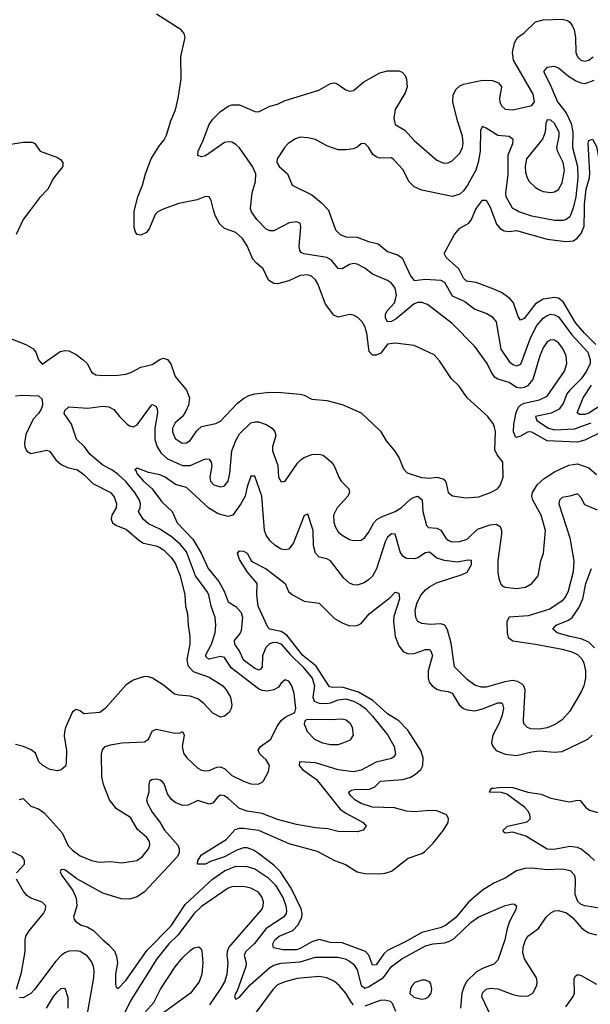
# Model space of a CAD drawing. Header units: inches. Extents: x 1954678 to 2060271, y 904822 to 1016299.
# Tile 176 of 256: x 1963892 to 1966898, y 975811 to 981003. Entities that reach past the tile are written whole.
import ezdxf

# ---------------------------------------------------------------- set-up
doc = ezdxf.new("R2010")
doc.units = ezdxf.units.IN
doc.header["$MEASUREMENT"] = 0
doc.layers.add('B9967', color=7, linetype='Continuous')
doc.layers.add('B9968', color=7, linetype='Continuous')

msp = doc.modelspace()

# ---------------------------------------------------------------- linework, layer by layer
at = {"layer": 'B9967', "color": 5}
for points, elevation in [([(1963842.7, 979322.7), (1963923.7, 979290), (1963960.3, 979270), (1963977.3, 979250), (1963990.4, 979210.4), (1964010, 979186), (1964105.6, 979254.4), (1964130, 979259.6), (1964150, 979256.5), (1964190, 979238.2), (1964226, 979210), (1964248.2, 979188.2), (1964270, 979144), (1964292, 979130), (1964330, 979126.3), (1964408.2, 979128.2), (1964450, 979134.7), (1964477, 979143), (1964530, 979171.5), (1964590, 979185.2), (1964630, 979211.5), (1964650, 979217.6), (1964670, 979212.2), (1964688.2, 979188.2), (1964710, 979122.4), (1964770, 979050.5), (1964786.5, 979010), (1964780.2, 978970), (1964765.2, 978934.8), (1964748.8, 978911.2), (1964710, 978876.8), (1964697.2, 978850), (1964696.2, 978830), (1964710, 978794), (1964747.7, 978770), (1964770, 978771.7), (1964790, 978783.7), (1964824.5, 978835.5), (1964850, 978857.7), (1964925.6, 978874.4), (1964950, 978886.7), (1965039.3, 978980.7), (1965070, 979006.2), (1965098.3, 979021.7), (1965130, 979030.3), (1965210, 979038.9), (1965270, 979038), (1965370, 979028.5), (1965390, 979023.8), (1965430, 979003), (1965510, 978994.9), (1965590, 978974.9), (1965690.3, 978930.3), (1965793.3, 978833.3), (1965823, 978783), (1965867.3, 978727.3), (1965890.3, 978690.3), (1965914.3, 978634.3), (1965933.4, 978613.4), (1966008.8, 978588.8), (1966050, 978585.5), (1966090.2, 978590.2), (1966122.3, 978582.3), (1966133.1, 978573.1), (1966139.3, 978559.3), (1966149.3, 978509.3), (1966172.7, 978492.7), (1966242, 978482), (1966310, 978487.4), (1966372.7, 978510), (1966409.6, 978530), (1966425.1, 978550), (1966438.9, 978590), (1966436.9, 978670), (1966407.8, 978707.8), (1966395.1, 978735.1), (1966398, 978830), (1966394.1, 978854.1), (1966387.8, 978870), (1966358.4, 978910), (1966250, 979009.7), (1966206.4, 979070), (1966166.2, 979110), (1966104, 979204), (1966076.2, 979236.2), (1965970, 979285.4), (1965870, 979298), (1965830, 979292.4), (1965794.5, 979245.5), (1965770, 979234.3), (1965750, 979235), (1965732.9, 979252.9), (1965721.2, 979350), (1965710, 979386), (1965695.6, 979410), (1965673.2, 979433.2), (1965650, 979445.1), (1965630, 979448.4), (1965570, 979435.4), (1965545.9, 979445.9), (1965503.7, 979503.7), (1965462.8, 979610), (1965450, 979632.4), (1965431.1, 979650), (1965410, 979658), (1965370, 979655.2), (1965310, 979626.6), (1965250, 979609.8), (1965230, 979612.6), (1965202, 979630), (1965173.6, 979690), (1965138.7, 979718.7), (1965120.4, 979740.4), (1965090, 979811.6), (1965065.4, 979850), (1965030, 979881.1), (1964970, 979902.6), (1964945.6, 979925.6), (1964921.6, 979970), (1964913.4, 980000)], 580), ([(1963948.2, 980000), (1963910.2, 979950), (1963873.8, 979870)], 580), ([(1964640.9, 980000), (1964620.3, 979990), (1964604.7, 979975.3), (1964575.4, 979904.6), (1964558.9, 979881.1), (1964530, 979866.9), (1964510, 979870.9), (1964502.1, 979882.1), (1964495.4, 979910), (1964493.9, 979986.1), (1964497.2, 980000)], 580), ([(1966958.5, 978830), (1966870, 978786.1), (1966830, 978775.3), (1966670, 978781.7), (1966590, 978828.4), (1966570, 978830.7), (1966530, 978806.7), (1966510, 978800.2), (1966503.5, 978803.5), (1966492.8, 978830), (1966494.5, 978870), (1966507.6, 978932.4), (1966520.2, 978959.8), (1966530, 978970.7), (1966550, 978981.3), (1966630, 978998.2), (1966670, 979018), (1966762.6, 979150), (1966774.5, 979190), (1966770.6, 979230), (1966754, 979270), (1966730, 979299.8), (1966710, 979312.7), (1966690, 979315.8), (1966670, 979303.9), (1966650, 979273.7), (1966631.8, 979230), (1966594.9, 979105.1), (1966567.5, 979072.5), (1966550, 979063.4), (1966530, 979060.6), (1966510, 979063.6), (1966469.7, 979090), (1966410, 979108.4), (1966397.3, 979117.3), (1966379.3, 979139.3), (1966354.5, 979190), (1966290, 979279.8), (1966170, 979400.8), (1966041.1, 979501.1), (1966010, 979512.1), (1965990, 979512.5), (1965970, 979504.8), (1965874.6, 979425.4), (1965850, 979411.4), (1965829.4, 979409.4), (1965818.7, 979430), (1965818.3, 979450), (1965829.4, 979470), (1965867, 979510), (1965876.2, 979550), (1965870, 979588), (1965850, 979614.5), (1965830, 979628.7), (1965750, 979662.2), (1965710, 979693.1), (1965670, 979714.4), (1965650, 979717.1), (1965630, 979711.6), (1965590, 979689), (1965570, 979690.7), (1965534.5, 979734.5), (1965510, 979748.8), (1965388.6, 979768.6), (1965375.5, 979775.5), (1965367, 979787), (1965363.4, 979810), (1965373.3, 979910), (1965369.3, 979930), (1965350, 979937.2), (1965312.1, 979932.1), (1965230, 979890.8), (1965210, 979889.8), (1965190, 979899.3), (1965140.7, 979950), (1965112.1, 979990), (1965110.3, 980000)], 560), ([(1965517.2, 980000), (1965518.5, 979998.5), (1965555.8, 979895.8), (1965580.7, 979870), (1965610, 979859.2), (1965670, 979856.8), (1965730, 979833.6), (1965780.8, 979820.8), (1965830, 979780.6), (1965882.9, 979762.9), (1965906.8, 979746.8), (1965950, 979652.3), (1965970, 979628), (1966030, 979635.8), (1966110, 979629.8), (1966130, 979618.4), (1966170, 979547.2), (1966237.8, 979517.8), (1966290, 979476), (1966353.6, 979453.6), (1966378.7, 979438.7), (1966401.2, 979410), (1966425.9, 979265.9), (1966470, 979200.2), (1966490, 979184.7), (1966510, 979177.5), (1966532.6, 979187.4), (1966585.4, 979330), (1966617, 979390), (1966648.9, 979430), (1966670, 979443.6), (1966690, 979449.9), (1966710, 979447.1), (1966730, 979435.6), (1966801.6, 979341.6), (1966884.6, 979250), (1966898.2, 979210), (1966896.7, 979190), (1966878.4, 979150), (1966849.9, 979110), (1966789.7, 979050.3), (1966775.1, 979030), (1966757.7, 978982.3), (1966734.1, 978950), (1966692.2, 978927.8), (1966609.8, 978910), (1966616.5, 978890), (1966678.3, 978850), (1966710, 978841.1), (1966814, 978846), (1966902.2, 978877.8)], 540), ([(1966927.3, 979290), (1966866.9, 979350), (1966822.5, 979402.5), (1966755.6, 979515.6), (1966730, 979535.1), (1966710, 979539.2), (1966650, 979528.8), (1966610, 979505.3), (1966550, 979427.7), (1966530, 979419.7), (1966517.4, 979437.4), (1966493.7, 979510), (1966473.8, 979533.8), (1966430, 979564), (1966390, 979583.2), (1966297.2, 979617.2), (1966245.4, 979625.4), (1966230, 979640.5), (1966205.9, 979690), (1966139.3, 979750), (1966128.8, 979770), (1966182.5, 979870), (1966210, 979903.6), (1966257.8, 979930), (1966272.2, 979950), (1966293.4, 980000)], 520), ([(1966375.4, 980000), (1966404.5, 979924.5), (1966422.4, 979902.4), (1966444, 979890), (1966470, 979886.9), (1966510, 979891.6), (1966670, 979846.5), (1966770, 979833.4), (1966810, 979837.2), (1966829.5, 979850.5), (1966850, 979875.9), (1966865.7, 979914.3), (1966866.8, 980000)], 520), ([(1966803.8, 980000), (1966790, 979964.3), (1966771.1, 979948.9), (1966755.7, 979944.3), (1966710, 979943.8), (1966590, 979967.1), (1966522, 979990), (1966504.2, 980000)], 540), ([(1966990, 978993.6), (1966890, 978928.1), (1966870, 978920.5), (1966841, 978921), (1966829.1, 978930), (1966859.6, 979010), (1966904.4, 979075.6)], 520), ([(1963870, 979019.7), (1963903.3, 979023.3), (1963990, 979019), (1964010, 979002), (1964012.5, 978970), (1964005.6, 978950), (1963990, 978927), (1963962.9, 978897.1), (1963924.1, 978815.9), (1963916.4, 978770), (1963919.1, 978750), (1963928.5, 978728.5), (1963950, 978716.3), (1964034, 978734), (1964050, 978726), (1964081.5, 978681.5), (1964110, 978658.2), (1964142.7, 978642.7), (1964195.6, 978630), (1964230, 978604.5), (1964276.8, 978556.8), (1964370, 978510.6), (1964390, 978486.3), (1964401.5, 978450), (1964400.2, 978430), (1964377.6, 978390), (1964373.8, 978370), (1964380.8, 978350), (1964397.6, 978337.6), (1964455.1, 978315.1), (1964518.7, 978258.7), (1964543.3, 978243.3), (1964610, 978228.4), (1964630, 978219.5), (1964650, 978207.1), (1964690, 978167.8), (1964710, 978138), (1964737.4, 978070), (1964761.7, 977970), (1964765.4, 977910), (1964776.5, 977870), (1964778.5, 977810), (1964788.2, 977750), (1964788.9, 977710), (1964772.3, 977630), (1964778, 977598), (1964806.1, 977566.1), (1964890, 977535.8), (1964962.4, 977490), (1964979.7, 977470), (1965002, 977430), (1965009.6, 977390), (1965006.6, 977370), (1964996, 977350), (1964970, 977330.6), (1964950, 977325.5), (1964910, 977346), (1964859.7, 977399.7), (1964830, 977422), (1964790, 977435.3), (1964730, 977440.4), (1964707.1, 977447.1), (1964650, 977493.4), (1964590.8, 977530), (1964570, 977538), (1964550, 977539.3), (1964510, 977528.2), (1964490, 977520.4), (1964450, 977494.4), (1964341.2, 977370), (1964314, 977350), (1964230, 977342.6), (1964210, 977358.4), (1964190, 977364.9), (1964170, 977354), (1964132.7, 977270), (1964127.6, 977247.6), (1964125.8, 977225.8), (1964138.3, 977150), (1964137.1, 977082.9), (1964132.5, 977067.5), (1964122.7, 977057.3), (1964110, 977047.7), (1964090, 977043), (1964050, 977048.8), (1964013, 977070), (1963992.2, 977090), (1963975.6, 977135.6), (1963952.3, 977152.3), (1963911.1, 977171.1), (1963870, 977180.2)], 580), ([(1963890, 976890.5), (1963910, 976896.3), (1963950, 976855.8), (1963990, 976841.5), (1964020.3, 976820.3), (1964114.9, 976714.9), (1964147, 976647), (1964170, 976623), (1964210, 976594.5), (1964270, 976568.6), (1964310, 976561.2), (1964370, 976564.7), (1964430, 976556.1), (1964509.2, 976570), (1964538.9, 976590), (1964571.1, 976630), (1964578, 976650), (1964575.5, 976670), (1964562.2, 976690), (1964512.6, 976732.6), (1964476.3, 976796.3), (1964401.3, 976841.3), (1964365.2, 976890), (1964334, 976970), (1964324.5, 977010), (1964322.5, 977130), (1964327.8, 977152.2), (1964342, 977170), (1964370, 977179.8), (1964430, 977190.1), (1964550, 977195.6), (1964570, 977209), (1964590, 977251.5), (1964610, 977261.2), (1964710, 977240.6), (1964736.8, 977243.2), (1964750, 977250.3), (1964758.9, 977230), (1964748.3, 977170), (1964755.3, 977135.3), (1964772.4, 977110), (1964830, 977056.9), (1964850, 977045.6), (1964870, 977042), (1964890, 977044.3), (1964930, 977061.2), (1964950, 977063), (1964972.9, 977052.9), (1965010, 977018.4), (1965070, 976986.8), (1965110, 976974), (1965147.3, 976972.7), (1965170, 976982.4), (1965176.3, 976990), (1965201.9, 977038.1), (1965207.1, 977070), (1965190, 977101), (1965157.7, 977130), (1965148.9, 977151.1), (1965159.7, 977170), (1965214.5, 977210), (1965246.5, 977273.5), (1965270, 977307.7), (1965290, 977325.5), (1965342, 977350), (1965347, 977370), (1965337.4, 977450), (1965325.6, 977490), (1965310, 977514.5), (1965290, 977522), (1965270, 977505.1), (1965255.9, 977484.1), (1965231.4, 977468.6), (1965197.8, 977462.2), (1965170, 977465.1), (1965150, 977474.6), (1965005.1, 977585.1), (1964970, 977640.2), (1964950, 977645.8), (1964890, 977631.8), (1964878.5, 977638.5), (1964869.9, 977650), (1964902.1, 977710), (1964922, 977770), (1964925.9, 977810), (1964920.8, 977850), (1964899.7, 977910), (1964887.6, 977970), (1964878, 977990), (1964818.4, 978070), (1964770, 978197.4), (1964737.8, 978237.8), (1964690, 978278.8), (1964630, 978316.2), (1964570, 978344.3), (1964541.6, 978370), (1964517.3, 978410), (1964526.5, 978430), (1964528.3, 978450), (1964522, 978470), (1964498.4, 978510), (1964450, 978567.6), (1964410, 978605.6), (1964376.5, 978630), (1964330, 978654.3), (1964263.5, 978710), (1964232.8, 978750), (1964191.7, 978791.7), (1964165, 978870), (1964126.4, 978926.4), (1964130, 978941.6), (1964150, 978962.2), (1964250, 978955), (1964330, 978965.8), (1964361.8, 978961.8), (1964388.2, 978948.2), (1964417.1, 978910), (1964458.7, 978870), (1964470, 978860.9), (1964490, 978855.6), (1964510, 978866.3), (1964585.4, 978970), (1964590, 978973.8), (1964599.1, 978970), (1964610, 978963.1), (1964616.3, 978950), (1964617.6, 978930), (1964603.6, 978850), (1964602.9, 978790), (1964615.5, 978750), (1964637.7, 978717.7), (1964670, 978688.1), (1964750, 978652.2), (1964790, 978652.9), (1964870, 978687.8), (1964890, 978686.4), (1964901.1, 978670), (1964903.1, 978650), (1964894, 978590), (1964897.8, 978570), (1964914.9, 978550), (1964950, 978540.7), (1964970, 978544.4), (1964990.4, 978569.6), (1964998.7, 978610), (1965008.8, 978730), (1965030, 978784.4), (1965050, 978819.3), (1965110, 978876.6), (1965130, 978883), (1965150, 978882.2), (1965190, 978868.7), (1965221.6, 978850), (1965236.6, 978830), (1965240.9, 978810), (1965224.4, 978750), (1965224.4, 978730), (1965251.9, 978651.9), (1965254.9, 978590), (1965270, 978566.4), (1965290, 978570.4), (1965355.9, 978664.1), (1965375.1, 978684.9), (1965390, 978695.2), (1965430, 978710.2), (1965470, 978713), (1965490, 978706.2), (1965532.4, 978672.4), (1965549.2, 978650), (1965573.4, 978590), (1965585.8, 978570), (1965625.3, 978530), (1965629.1, 978510), (1965619.7, 978490), (1965565.2, 978430), (1965545.3, 978390), (1965547.1, 978352.9), (1965553.8, 978330), (1965570, 978301.7), (1965590, 978284.7), (1965630, 978262.2), (1965650, 978256.5), (1965690, 978258.3), (1965710, 978272.8), (1965730, 978298.5), (1965757.9, 978350), (1965772.7, 978367.3), (1965797.5, 978382.5), (1965870.8, 978410), (1965901.4, 978430), (1965950, 978474.7), (1965970, 978486.1), (1965990.1, 978490.1), (1966011.5, 978471.5), (1966015.6, 978410), (1966035.3, 978335.3), (1966046.3, 978326.3), (1966090, 978321.9), (1966110, 978311.6), (1966137.2, 978270), (1966150, 978257.8), (1966168.2, 978250), (1966210, 978251), (1966250, 978264.6), (1966303.3, 978316.7), (1966370, 978340.1), (1966402.6, 978342.6), (1966422.4, 978330), (1966430.2, 978310), (1966429.5, 978290), (1966411.7, 978151.7), (1966410.3, 978090), (1966415.8, 978055.8), (1966426.7, 978026.7), (1966435.9, 978015.9), (1966450.4, 978010.4), (1966510, 978004.2), (1966557.2, 978010), (1966590, 978030.4), (1966623, 978070), (1966638, 978150), (1966650.8, 978190), (1966661.6, 978310), (1966638.6, 978390), (1966595, 978470), (1966590.6, 978490), (1966593.2, 978510), (1966618.6, 978550), (1966655.5, 978584.5), (1966710, 978619.4), (1966785.4, 978654.6), (1966830, 978660.6), (1966890, 978640.2), (1966930, 978605.4)], 560), ([(1966936.4, 978416.4), (1966870, 978445.5), (1966850, 978482), (1966830, 978503.6), (1966790, 978490.2), (1966750, 978482.9), (1966735.1, 978470), (1966732.1, 978450), (1966790, 978271.3), (1966811.3, 978150), (1966807.8, 978092.2), (1966782, 977990), (1966770, 977963.2), (1966750, 977938), (1966685.1, 977894.9), (1966570, 977858.8), (1966470, 977853.2), (1966458.6, 977830), (1966459.2, 977770), (1966466, 977745.9), (1966490, 977727.3), (1966609, 977711), (1966750, 977683.2), (1966801.1, 977670), (1966830, 977655.3), (1966852.9, 977632.9), (1966864.4, 977610), (1966873.5, 977570), (1966873.1, 977530), (1966863.8, 977490), (1966850, 977459.1), (1966790, 977356.9), (1966749.4, 977310.6), (1966713.4, 977286.6), (1966670, 977268.8), (1966630, 977261.9), (1966584.1, 977264.1), (1966566.7, 977270), (1966548.3, 977290), (1966545.4, 977310), (1966554.4, 977470), (1966547.2, 977490), (1966538.8, 977498.8), (1966513.8, 977513.8), (1966490, 977518.3), (1966447.9, 977512.1), (1966350, 977483.2), (1966322.8, 977482.8), (1966290, 977494), (1966250, 977524.2), (1966182.6, 977590), (1966164.7, 977715.3), (1966146.4, 977786.4), (1966131.8, 977810), (1966110, 977817.2), (1966053.9, 977813.9), (1966010, 977818.6), (1965990.2, 977830.2), (1965978.2, 977850), (1965976.1, 977890), (1965985.8, 977930), (1966007.3, 977970), (1966030, 977996.3), (1966050, 978012.7), (1966087.2, 978032.8), (1966223, 978077), (1966250, 978089.8), (1966272.2, 978130), (1966271.5, 978151.5), (1966252.8, 978152.8), (1966198.1, 978141.9), (1966130, 978151.1), (1966090, 978164.2), (1966050, 978195), (1966030, 978192.3), (1965990, 978165.6), (1965970, 978159.4), (1965930, 978162), (1965910, 978174.6), (1965897.1, 978197.1), (1965870.3, 978290), (1965850, 978291.9), (1965830, 978274.4), (1965818, 978250), (1965771.7, 978108.3), (1965750, 978069.1), (1965730, 978049.1), (1965706.1, 978033.9), (1965670, 978022), (1965650, 978023.6), (1965630, 978031.7), (1965598.9, 978059), (1965529.6, 978149.6), (1965510, 978160.9), (1965470, 978169.2), (1965450.1, 978190.1), (1965439.4, 978230), (1965438, 978310), (1965410, 978395.5), (1965390, 978388.4), (1965334.8, 978245.2), (1965310, 978211.5), (1965290, 978207.5), (1965270, 978211.9), (1965238.5, 978230), (1965210, 978256.2), (1965190, 978285.2), (1965181.9, 978310), (1965166.7, 978490), (1965130, 978596.3), (1965110, 978596.3), (1965090, 978540.7), (1965079.3, 978490), (1965056.7, 978450), (1965013.8, 978390), (1964990, 978382.7), (1964938.1, 978398.1), (1964887.9, 978427.9), (1964770, 978535.9), (1964712.2, 978552.2), (1964657.4, 978590), (1964630, 978603.5), (1964570, 978615.4), (1964510, 978638.3), (1964498.7, 978630), (1964504.7, 978624.7), (1964508.4, 978610), (1964543.9, 978570), (1964589.2, 978529.2), (1964640.3, 978460.2), (1964694.8, 978410), (1964721, 978350), (1964803.1, 978263.1), (1964847.3, 978190), (1964884.7, 978110), (1964941.2, 978041.2), (1964969, 977990), (1964990, 977933.1), (1965030, 977909.1), (1965057.8, 977877.8), (1965065.6, 977850), (1965057.7, 977782.3), (1965052.6, 977767.4), (1965021.5, 977730), (1965023.7, 977710), (1965050.6, 977670.6), (1965069.3, 977629.3), (1965130, 977583.2), (1965150, 977575.3), (1965161.5, 977578.5), (1965171.3, 977588.7), (1965172, 977650), (1965190, 977693.7), (1965210, 977713.2), (1965230, 977719.9), (1965250, 977718.6), (1965270, 977709.9), (1965316, 977656), (1965383.1, 977590), (1965432.9, 977530), (1965445.5, 977490), (1965435.3, 977430), (1965443.7, 977410), (1965470, 977399.3), (1965510, 977397.3), (1965530, 977400.1), (1965570, 977417), (1965610, 977421.4), (1965649.8, 977410), (1965687.3, 977390), (1965713.3, 977370), (1965750.4, 977330), (1965831.6, 977230), (1965864.5, 977170), (1965872.2, 977130), (1965863.7, 977116.3), (1965850, 977106.5), (1965770, 977088.5), (1965690, 977046.1), (1965650, 977037.5), (1965570, 977046.7), (1965450, 977083.8), (1965366.6, 977090), (1965364.4, 977070), (1965381.7, 977050), (1965456.2, 976996.2), (1965580.6, 976840.6), (1965610, 976818.1), (1965700.9, 976770), (1965717.2, 976750), (1965701.2, 976730), (1965670, 976721.1), (1965570, 976722.9), (1965515.8, 976735.8), (1965450, 976742), (1965350, 976759.8), (1965250, 976785.9), (1965170, 976817.2), (1965090, 976830.1), (1965050, 976844.3), (1964990, 976896.2), (1964970, 976910.1), (1964950, 976914.2), (1964935.2, 976904.8), (1964910, 976871.7), (1964890, 976866), (1964830, 976886.5), (1964779, 976861), (1964750, 976859.7), (1964710, 976875.2), (1964690, 976892.8), (1964670, 976921.3), (1964653.1, 976973.1), (1964644.4, 976984.4), (1964632.6, 976992.6), (1964610, 976997.6), (1964585.7, 976994.3), (1964574.9, 976985.1), (1964571.2, 976970), (1964572.4, 976930), (1964559.6, 976890), (1964565.4, 976870), (1964590, 976823.5), (1964630, 976772.1), (1964654.6, 976730), (1964725.4, 976650), (1964732.7, 976630), (1964731.9, 976610), (1964722.7, 976590), (1964550, 976403.5), (1964510, 976377.2), (1964470, 976365.4), (1964427.1, 976367.1), (1964330, 976396.6), (1964193.1, 976473.1), (1964130, 976519.2), (1964110, 976522), (1964105.1, 976510), (1964113.5, 976490), (1964171.7, 976411.7), (1964189.8, 976370), (1964192.2, 976330), (1964175.1, 976270), (1964179.5, 976259.5), (1964185.2, 976250), (1964212.3, 976230), (1964250, 976216.8), (1964280, 976200), (1964329.8, 976150), (1964363.5, 976123.5), (1964390.5, 976090.5), (1964402.4, 976062.4), (1964406.5, 976030), (1964396.8, 975970), (1964395.8, 975915.8), (1964400.4, 975900.4), (1964410, 975894), (1964450, 975936), (1964563.7, 976096.3), (1964690, 976225.4), (1964763.1, 976336.9), (1964907.5, 976470), (1964970, 976514.8), (1965030, 976540.1), (1965090, 976537.8), (1965130, 976525.5), (1965198.9, 976478.9), (1965238.9, 976438.9), (1965279.7, 976370), (1965293.7, 976330), (1965297.5, 976302.5), (1965295.6, 976290), (1965282.3, 976270), (1965190.8, 976210), (1965128.8, 976131.2), (1965082.7, 976090), (1965074.6, 976070), (1965084, 976030), (1965083.9, 976010), (1965037.9, 975882.1), (1965028, 975868), (1965023.1, 975850), (1965030, 975838.7), (1965050, 975848.9), (1965106.6, 975913.4), (1965210, 976004.7), (1965230, 976016.7), (1965270, 976027.1), (1965370, 976034.8), (1965450, 976058.8), (1965570, 976059.1), (1965606.6, 976050), (1965630, 976037.9), (1965650, 976022.6), (1965670, 975992.1), (1965690.7, 975910.7), (1965710, 975896.7), (1965730, 975902.4), (1965807.6, 975952.4), (1965850.7, 976010), (1965904.3, 976050), (1966030, 976119.1), (1966070, 976129.9), (1966130, 976134.2), (1966157, 976143), (1966181.4, 976158.6), (1966270, 976243.7), (1966310, 976272.9), (1966450, 976332.6), (1966490, 976340.9), (1966498.9, 976338.9), (1966509, 976330), (1966506, 976310), (1966471.6, 976248.4), (1966459.3, 976210), (1966448.3, 976150), (1966410, 976044.2), (1966390, 976023.2), (1966330, 975999.5), (1966298.2, 975981.8), (1966247.4, 975932.6), (1966232.8, 975907.2), (1966220.7, 975870), (1966215, 975790)], 540), ([(1966956.9, 976316.9), (1966870, 976330.5), (1966850, 976338), (1966832.8, 976352.8), (1966818, 976390), (1966820.2, 976470), (1966816.2, 976490), (1966793.9, 976513.9), (1966750, 976523.2), (1966670, 976520.3), (1966590, 976529), (1966552.5, 976527.5), (1966510, 976514.5), (1966450, 976475.8), (1966390, 976449.4), (1966330, 976412.4), (1966256.1, 976350), (1966190, 976268.5), (1966134.4, 976225.6), (1966106.3, 976213.7), (1966009.8, 976190.2), (1965930, 976143.6), (1965830, 976094.6), (1965810, 976076.2), (1965770, 976019.5), (1965750, 976017.8), (1965731.2, 976070), (1965714.1, 976090), (1965590, 976135.6), (1965530, 976137), (1965470, 976151.9), (1965430, 976140.3), (1965370, 976105.2), (1965350, 976098.3), (1965277.8, 976097.8), (1965228.4, 976108.4), (1965225.9, 976130), (1965235.2, 976150), (1965258.5, 976170), (1965330, 976199.6), (1965358.5, 976230), (1965378.6, 976270), (1965380.3, 976290), (1965374.4, 976314.4), (1965322.7, 976422.7), (1965266.3, 976510), (1965230, 976544.5), (1965150, 976606.1), (1965123.3, 976623.3), (1965090, 976635.8), (1965070, 976636.4), (1965035.6, 976624.4), (1964970, 976587.8), (1964896.8, 976563.2), (1964870, 976549.1), (1964829.3, 976550), (1964829.7, 976570), (1964850, 976599.5), (1964980, 976680), (1965027.4, 976732.6), (1965050, 976739.5), (1965070, 976739.8), (1965150, 976729), (1965310, 976659.1), (1965459.1, 976619.1), (1965550, 976570.1), (1965608.3, 976548.2), (1965670, 976510.2), (1965710, 976501.4), (1965790, 976499), (1965817.7, 976502.3), (1965850, 976513), (1965938.2, 976581.8), (1966010, 976605.5), (1966025.3, 976614.7), (1966070, 976660.3), (1966125.1, 976730), (1966148.5, 976770), (1966151.1, 976790), (1966141.1, 976810), (1966090, 976830.5), (1966050, 976833.2), (1965970, 976825.4), (1965930, 976830.3), (1965867, 976847), (1965750, 976850.9), (1965690, 976870.4), (1965657.9, 976890), (1965637, 976910), (1965624.7, 976930), (1965640, 976940), (1965655.9, 976944.2), (1965734.5, 976945.5), (1965762.4, 976957.6), (1965793.2, 976986.8), (1965910, 976996.9), (1965950, 977008.9), (1965976.3, 977023.7), (1966005.2, 977050), (1966015.8, 977070), (1966018.2, 977110), (1966004.5, 977150), (1965936.2, 977256.2), (1965890, 977306.1), (1965830, 977342.2), (1965752.2, 977412.2), (1965676.6, 977456.6), (1965590, 977482.9), (1965540.9, 977480.9), (1965524.4, 977484.4), (1965453.3, 977593.3), (1965383.1, 977650), (1965298.4, 977758.4), (1965270, 977777.3), (1965209.9, 977789.9), (1965199, 977799), (1965147.3, 977910), (1965141.4, 977970), (1965143, 978030), (1965092, 978090), (1965050, 978156), (1965039.5, 978190), (1965050, 978202), (1965070, 978200.4), (1965090, 978190.4), (1965111.5, 978151.5), (1965121.8, 978141.8), (1965190, 978107.9), (1965290, 978030.4), (1965308.7, 977988.7), (1965328.4, 977970), (1965390, 977936.3), (1965470, 977926), (1965550, 977845.4), (1965590, 977821.8), (1965630, 977807.7), (1965670, 977809.3), (1965690, 977819.3), (1965732.4, 977870), (1965843.3, 977956.7), (1965870, 977983.8), (1965890, 977978.8), (1965893.4, 977950), (1965863.6, 977856.4), (1965860.9, 977830), (1965870.1, 977750), (1965890, 977701.3), (1965912.2, 977672.2), (1965938.8, 977658.8), (1965970, 977661), (1966030, 977682.1), (1966050, 977682), (1966056.1, 977676.1), (1966067.5, 977650), (1966043, 977570), (1966043.8, 977530), (1966049.7, 977509.7), (1966065.1, 977490), (1966090, 977473.1), (1966110, 977465.4), (1966150, 977461.4), (1966170, 977452.1), (1966207, 977390), (1966230, 977371.4), (1966250, 977363.4), (1966290, 977359.1), (1966330, 977368.3), (1966410, 977400.5), (1966430, 977400.2), (1966435.5, 977395.5), (1966440.1, 977370), (1966432.6, 977330), (1966416.9, 977290), (1966384.3, 977230), (1966377.7, 977190), (1966383.8, 977170), (1966402.8, 977150), (1966450, 977129.5), (1966510, 977122.5), (1966590, 977142.5), (1966630, 977147.3), (1966710, 977139.8), (1966750, 977144.4), (1966884.7, 977210), (1966907.2, 977230)], 520), ([(1966920.3, 977690), (1966890, 977721.1), (1966850, 977737.6), (1966790, 977749.9), (1966724, 977770), (1966700.4, 977790), (1966718.2, 977810), (1966782.7, 977837.3), (1966802, 977850), (1966837.8, 977902.3), (1966858.4, 977950), (1966874.2, 978030), (1966904.7, 978110)], 520), ([(1966919.5, 976570), (1966894.4, 976594.4), (1966850, 976628.5), (1966830, 976638.6), (1966790, 976642.6), (1966706.9, 976626.9), (1966670, 976628.5), (1966558, 976698), (1966490, 976718.8), (1966450, 976713.3), (1966440.8, 976720.8), (1966439.8, 976730), (1966461.5, 976750), (1966566.2, 976773.8), (1966582.4, 976790), (1966580.2, 976810), (1966570.4, 976830), (1966551.3, 976851.3), (1966458.8, 976918.8), (1966430, 976927.5), (1966370, 976929), (1966367, 976930), (1966370, 976938), (1966379, 976950), (1966388.6, 976951.4), (1966430, 976956.8), (1966490, 976953.7), (1966569, 976929), (1966638.6, 976918.6), (1966690, 976898.2), (1966770, 976881.6), (1966790, 976879), (1966830, 976887.6), (1966845.4, 976885.4), (1966872.1, 976850), (1966894.3, 976834.3), (1967010, 976803.3)], 480), ([(1963875.2, 976504.8), (1963916.4, 976550), (1963917.6, 976570), (1963910, 976582.4), (1963903, 976590), (1963854.5, 976614.5)], 560), ([(1963874.7, 975890), (1963901.4, 975978.6), (1963919.7, 976090), (1963919.7, 976150), (1963924.1, 976170), (1963941.5, 976198.5), (1964017.5, 976290), (1964028.1, 976310), (1964028.7, 976330), (1964009.3, 976349.3), (1963950, 976369.9), (1963930, 976384.9), (1963909.9, 976410), (1963874.2, 976470)], 560), ([(1964892.8, 975807.2), (1964950.4, 975890), (1964972.2, 975930), (1964985.3, 975970), (1964990.4, 976030), (1964984.3, 976070), (1964986.1, 976090), (1964994.2, 976110), (1965167.1, 976310), (1965174.8, 976330), (1965176.2, 976350), (1965170, 976374.7), (1965150, 976401.4), (1965110, 976424.2), (1965070, 976432.7), (1965010.1, 976429.9), (1964990, 976423.4), (1964850, 976326.1), (1964811.3, 976290), (1964725.1, 976174.9), (1964677.4, 976130), (1964614.5, 976050), (1964476, 975830), (1964437.1, 975750)], 560), ([(1966373.1, 975750), (1966326.4, 975850), (1966329.4, 975870.6), (1966348.6, 975890), (1966370, 975895.6), (1966410, 975892.9), (1966490, 975863), (1966530, 975853.7), (1966570, 975855.6), (1966595.1, 975870), (1966616.2, 975910), (1966618.6, 975930), (1966614.6, 975950), (1966551.6, 976050), (1966542.9, 976082.9), (1966544, 976110), (1966555.1, 976144.9), (1966569.6, 976170.4), (1966625.7, 976210), (1966665.9, 976270), (1966690, 976293.6), (1966710, 976303.5), (1966730, 976306), (1966772.7, 976292.7), (1966806.1, 976266.1), (1966850, 976215.3), (1966870, 976199.7), (1966890, 976187.5), (1966930, 976177.8)], 520), ([(1964247.7, 975752.3), (1964282.7, 975950), (1964284.6, 975990), (1964280.8, 976010), (1964270, 976036), (1964246.9, 976066.9), (1964210, 976089.1), (1964190, 976093.1), (1964151.2, 976091.2), (1964130, 976081.6), (1964110, 976067.9), (1964081.3, 976038.7), (1963970, 975888.5), (1963950, 975867.6), (1963910, 975844.2), (1963890, 975846.6)], 560), ([(1964534.3, 975750), (1964599.1, 975820.9), (1964633.8, 975890), (1964710, 976008.3), (1964750, 976056.4), (1964790, 976094.8), (1964810, 976108), (1964834.7, 976114.7), (1964846, 976106), (1964852.1, 976092.1), (1964856.1, 976030), (1964850.8, 975970), (1964837.2, 975930), (1964792.4, 975870), (1964617.2, 975742.8)], 580), ([(1966770, 975798.3), (1966808.3, 975851.7), (1966815, 975870), (1966813.8, 975946.2), (1966820.4, 975959.6), (1966830, 975967.7), (1966850, 975961.9), (1966930, 975916.3)], 480), ([(1965650, 975808.6), (1965639.9, 975819.9), (1965609.8, 975870), (1965575.3, 975910), (1965550, 975931.6), (1965510, 975951.2), (1965470, 975956.9), (1965353.9, 975946.1), (1965288.4, 975930), (1965250, 975912.9), (1965227, 975890), (1965137.5, 975770)], 560), ([(1964033.7, 975790), (1964070, 975852.1), (1964090, 975876), (1964110, 975894.3), (1964130, 975895.1), (1964146, 975846), (1964145.5, 975790)], 580), ([(1965872.6, 975772.6), (1965855.6, 975815.6), (1965844.9, 975824.9), (1965813, 975833), (1965790.8, 975830.8), (1965710, 975800.7)], 560)]:
    msp.add_lwpolyline(points, dxfattribs=dict(at, elevation=elevation))
at = {"layer": 'B9967', "color": 5, "elevation": 560}
for points in [[(1965590, 977313.8), (1965530, 977310.5), (1965406.9, 977313.1), (1965393.7, 977306.3), (1965390.5, 977290), (1965406, 977250), (1965444.4, 977210), (1965487.3, 977190), (1965530, 977180.2), (1965570, 977180.8), (1965590, 977187.6), (1965634.1, 977205.9), (1965650.9, 977230), (1965645.7, 977270), (1965634.7, 977290), (1965611.5, 977310)], [(1966010, 975938.7), (1965974, 975926), (1965959.1, 975910), (1965950.6, 975890), (1965948, 975868), (1965967.7, 975847.7), (1966010, 975837.4), (1966030, 975840.9), (1966045.1, 975850), (1966058.9, 975870), (1966063.5, 975890), (1966058.2, 975918.2), (1966050, 975929.4), (1966030, 975937.6)]]:
    msp.add_lwpolyline(points, close=True, dxfattribs=at)
at = {"layer": 'B9968', "color": 5}
for points, elevation in [([(1964497.2, 980000), (1964513.7, 980070), (1964539.4, 980130), (1964554, 980190), (1964584.7, 980270), (1964624.9, 980335.1), (1964653.2, 980370), (1964664.8, 980395.2), (1964687.8, 980470), (1964712.5, 980527.5), (1964726.9, 980590), (1964741.7, 980690), (1964740.7, 980810), (1964763.7, 980910), (1964758, 980930), (1964742.7, 980950), (1964612.4, 981032.4)], 580), ([(1965110.3, 980000), (1965108.5, 980010), (1965115.8, 980090), (1965134.1, 980150), (1965135.9, 980190), (1965118.8, 980230), (1965050, 980327.2), (1965030, 980345.4), (1965010, 980356.8), (1964990, 980359.3), (1964970, 980355.2), (1964870, 980285.6), (1964850, 980279.7), (1964830, 980286.6), (1964832.4, 980310), (1964857.3, 980362.7), (1964889.9, 980450), (1964910, 980479.3), (1964950, 980519.3), (1964990, 980546.8), (1965010, 980554.5), (1965050, 980555), (1965130, 980519.6), (1965150, 980517.7), (1965210, 980546.9), (1965250, 980557.7), (1965290, 980577.7), (1965468.5, 980631.5), (1965530, 980666.4), (1965550, 980670.4), (1965564.7, 980664.7), (1965610, 980633), (1965630, 980626), (1965650, 980630.4), (1965704, 980676), (1965790, 980723.6), (1965830, 980734.5), (1965890, 980733.8), (1965906.4, 980726.4), (1965922.6, 980710), (1965930.3, 980690), (1965933.6, 980650), (1965922.2, 980617.8), (1965870.2, 980530), (1965862.4, 980482.4), (1965870, 980450.6), (1965921.3, 980421.3), (1965970, 980366.7), (1966090, 980263.1), (1966127, 980247), (1966150, 980248.9), (1966170, 980259), (1966210, 980299.6), (1966223.9, 980330), (1966227.8, 980350), (1966224.6, 980390), (1966197.5, 980470), (1966172.9, 980570), (1966174.9, 980605.1), (1966190, 980635.6), (1966210, 980654.7), (1966230, 980662.7), (1966330, 980684.8), (1966382, 980682), (1966414.9, 980670), (1966430.3, 980650), (1966419.7, 980590), (1966421.2, 980570), (1966430, 980548.4), (1966450, 980531.7), (1966490, 980528.6), (1966589.7, 980550.3), (1966603.5, 980570), (1966597, 980610), (1966492.7, 980790), (1966488.7, 980830), (1966498.9, 980881.1), (1966513.7, 980910), (1966550, 980933.6), (1966610, 980991.9), (1966650, 981002.6), (1966750, 981006.8), (1966778.4, 980998.4), (1966790.3, 980990), (1966804.4, 980970), (1966812.9, 980950), (1966820.2, 980910), (1966821, 980830), (1966830, 980807.7), (1966848.9, 980790), (1966870, 980785.5), (1966890, 980789.4), (1966912.3, 980807.7)], 560), ([(1966916.7, 980683.3), (1966870, 980666.1), (1966850, 980668.3), (1966820.7, 980680.7), (1966783.3, 980703.3), (1966730, 980747.9), (1966710, 980756.5), (1966668.9, 980751.1), (1966651.3, 980730), (1966685.2, 980665.2), (1966725.5, 980570), (1966771.7, 980511.7), (1966796.7, 980456.7), (1966805.3, 980410), (1966803.5, 980330), (1966830.7, 980230), (1966832.5, 980170), (1966821.2, 980070), (1966810, 980016), (1966803.8, 980000)], 540), ([(1966504.2, 980000), (1966488.7, 980008.7), (1966454.7, 980070), (1966452.5, 980090), (1966464.6, 980184.6), (1966464.9, 980290), (1966489.3, 980350), (1966492.2, 980372.2), (1966470, 980388.1), (1966410, 980392.9), (1966350, 980432.2), (1966330, 980439.5), (1966319.2, 980420.8), (1966317.2, 980310), (1966307.8, 980250), (1966294.6, 980210), (1966251.9, 980130), (1966230, 980101.3), (1966210, 980084), (1966170, 980071.9), (1966010, 980104.6), (1965970, 980121.7), (1965941.4, 980150), (1965912.2, 980212.2), (1965863.7, 980263.7), (1965850, 980275.3), (1965790, 980273.5), (1965770, 980279.7), (1965752.2, 980292.2), (1965730, 980331.8), (1965710, 980350.3), (1965690, 980348.7), (1965668.9, 980331.1), (1965650, 980322.4), (1965610, 980316.5), (1965570, 980318), (1965510, 980337.6), (1965450, 980371.3), (1965410, 980381.3), (1965370, 980383.6), (1965344.7, 980375.3), (1965306, 980350), (1965288.3, 980331.7), (1965247.6, 980270), (1965246.9, 980250), (1965258.9, 980230), (1965303, 980190), (1965327.6, 980130), (1965430, 980079.4), (1965479.9, 980039.9), (1965517.2, 980000)], 540), ([(1963835, 980345), (1963910, 980358), (1963957.1, 980357.1), (1963971, 980350), (1963998.8, 980310), (1964090, 980277), (1964106.3, 980266.3), (1964118.4, 980250), (1964118.4, 980230), (1964070, 980167.3), (1964039.6, 980110), (1963996.5, 980063.5), (1963948.2, 980000)], 580), ([(1966866.8, 980000), (1966867.1, 980030), (1966876.9, 980110), (1966893.2, 980170), (1966895.4, 980195.4), (1966887.6, 980352.4), (1966890, 980366), (1966910, 980372.7), (1966930, 980335.5), (1966943.2, 980270), (1966975, 980195), (1966990, 980180.2), (1967024.9, 980164.9), (1967034.5, 980154.5), (1967042.8, 980110), (1967052.3, 980092.3), (1967070, 980083.9), (1967130, 980073.6), (1967138, 980070), (1967139.6, 980059.6), (1967140.3, 980050), (1967108.1, 980000)], 520), ([(1964913.4, 980000), (1964899.7, 980050), (1964889.7, 980069.7), (1964870, 980071), (1964826, 980054), (1964730, 980033.3), (1964661.5, 980010), (1964640.9, 980000)], 580), ([(1966293.4, 980000), (1966297.7, 980010), (1966330, 980052.2), (1966350, 980052.4), (1966370, 980014), (1966375.4, 980000)], 520)]:
    msp.add_lwpolyline(points, dxfattribs=dict(at, elevation=elevation))
at = {"layer": 'B9968', "color": 5, "elevation": 560}
msp.add_lwpolyline([(1966670, 980474.5), (1966664, 980456), (1966659.8, 980410), (1966646.5, 980373.5), (1966561.7, 980270), (1966554.3, 980230), (1966557.4, 980197.4), (1966564.7, 980170), (1966576.5, 980150), (1966610, 980118.3), (1966630, 980106.7), (1966650, 980097.3), (1966690, 980091.5), (1966710, 980095.3), (1966730, 980107.2), (1966750, 980142.4), (1966762.8, 980210), (1966754.3, 980250), (1966726.9, 980306.9), (1966722.1, 980330), (1966734.5, 980390), (1966733.4, 980410), (1966710, 980456.8), (1966690, 980473.3)], close=True, dxfattribs=at)

doc.saveas('drawing.dxf')
